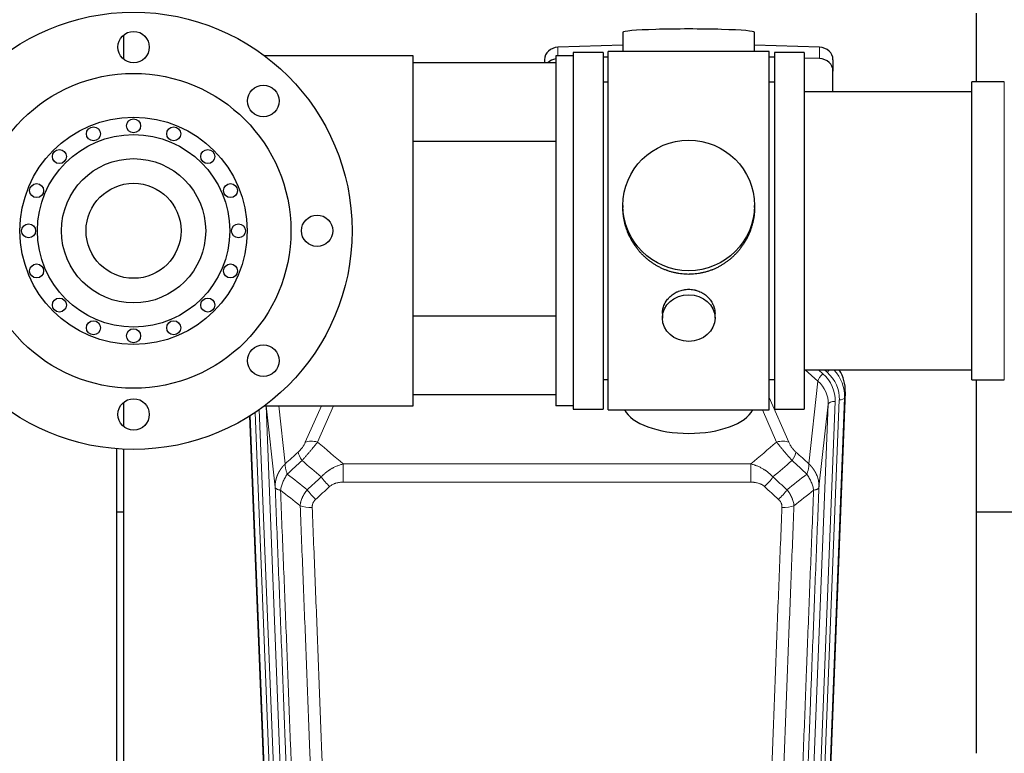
# Model space of a CAD drawing. Header units: inches. Extents: x 0 to 23760, y -13 to 16800.
# Tile 10 of 217: x 3991 to 4555, y 6473 to 6892. Entities that reach past the tile are written whole.
import ezdxf

# ---------------------------------------------------------------- set-up
doc = ezdxf.new("R2010")
doc.units = ezdxf.units.IN
doc.layers.add('254', color=7, linetype='Continuous', true_color=0xffffff)

msp = doc.modelspace()

# ---------------------------------------------------------------- linework, layer by layer
at = {"layer": '254', "color": 2, "linetype": 'Continuous', "lineweight": 25}
for p, q in [((4538.685, 6856.674), (4538.685, 6895.874)), ((4050.685, 6883.37), (4050.685, 6869.676)), ((4336.36, 6885.018), (4336.36, 6873.955)), ((4411.689, 6873.955), (4411.689, 6885.018)), ((4336.361, 6877.591), (4299.245, 6876.442)), ((4448.804, 6876.442), (4411.687, 6877.591)), ((4216.524, 6871.525), (4131.525, 6871.525)), ((4216.524, 6671.525), (4216.524, 6871.525)), ((4308.024, 6871.525), (4298.024, 6871.525)), ((4298.024, 6871.525), (4298.024, 6671.525)), ((4325.024, 6873.525), (4308.024, 6873.525)), ((4325.024, 6873.525), (4308.024, 6873.525)), ((4308.024, 6873.525), (4308.024, 6871.523)), ((4308.024, 6873.525), (4308.024, 6871.526)), ((4308.024, 6871.525), (4308.024, 6671.525)), ((4325.024, 6873.525), (4325.024, 6669.525)), ((4325.024, 6873.525), (4325.024, 6862)), ((4328.025, 6870.869), (4325.025, 6870.776)), ((4372.735, 6873.955), (4328.024, 6873.955)), ((4328.024, 6669.095), (4328.024, 6873.955)), ((4420.024, 6873.955), (4372.735, 6873.955)), ((4420.024, 6669.095), (4420.024, 6873.955)), ((4423.024, 6870.776), (4420.024, 6870.869)), ((4440.024, 6873.525), (4423.024, 6873.525)), ((4423.024, 6873.525), (4423.024, 6669.525)), ((4440.024, 6873.525), (4440.024, 6669.525)), ((4448.804, 6869.977), (4440.024, 6870.249)), ((4216.525, 6867.679), (4298.024, 6867.679)), ((4291.524, 6869.35), (4291.524, 6867.679)), ((4456.524, 6869.35), (4456.524, 6862.885)), ((4325.024, 6862), (4325.024, 6669.525)), ((4456.524, 6851.024), (4456.524, 6862.885)), ((4328.024, 6856.525), (4325.024, 6856.525)), ((4423.024, 6856.525), (4420.024, 6856.525)), ((4554.524, 6856.675), (4536.024, 6856.675)), ((4536.024, 6847.054), (4536.024, 6856.675)), ((4536.024, 6851.025), (4440.024, 6851.025)), ((4536.024, 6686.375), (4536.024, 6847.054)), ((4298.024, 6822.679), (4216.525, 6822.679)), ((4336.385, 6786.013), (4336.385, 6784.876)), ((4411.664, 6784.875), (4411.664, 6786.013)), ((4358.977, 6724.24), (4358.977, 6721.656)), ((4389.072, 6721.656), (4389.072, 6724.229)), ((4298.024, 6722.679), (4216.525, 6722.679)), ((4440.024, 6692.025), (4536.024, 6692.025)), ((4325.024, 6686.525), (4328.024, 6686.525)), ((4420.024, 6686.525), (4423.024, 6686.525)), ((4536.024, 6686.375), (4554.524, 6686.375)), ((4538.685, 6472.806), (4538.685, 6686.37)), ((4463.546, 6679.522), (4450.429, 6346.321)), ((4050.685, 6673.375), (4050.685, 6659.681)), ((4298.024, 6677.679), (4216.525, 6677.679)), ((4131.525, 6671.525), (4216.524, 6671.525)), ((4308.024, 6671.525), (4298.024, 6671.525)), ((4308.024, 6671.526), (4308.024, 6669.525)), ((4308.024, 6671.524), (4308.024, 6669.525)), ((4308.024, 6669.525), (4325.024, 6669.525)), ((4308.024, 6669.525), (4325.024, 6669.525)), ((4328.024, 6669.095), (4420.024, 6669.095)), ((4423.024, 6669.525), (4440.024, 6669.525)), ((4135.62, 6346.321), (4123.047, 6665.694)), ((4047.021, 6315.551), (4047.021, 6646.879)), ((4050.685, 6646.666), (4050.685, 6458.615)), ((4050.716, 6610.65), (4047.024, 6610.65)), ((4610.717, 6610.65), (4538.736, 6610.65))]:
    msp.add_line(p, q, dxfattribs=at)
at = {"layer": '254', "color": 110, "linetype": 'Continuous', "lineweight": 13}
for p, q in [((4299.245, 6876.442), (4299.245, 6871.525)), ((4448.804, 6876.442), (4448.804, 6869.977)), ((4554.524, 6847.054), (4554.524, 6856.675)), ((4554.524, 6686.375), (4554.524, 6847.054)), ((4447.95, 6685.547), (4440.648, 6692.025)), ((4450.775, 6689.803), (4448.27, 6692.025)), ((4453.167, 6690.639), (4451.604, 6692.025)), ((4442.726, 6638.348), (4447.95, 6685.547)), ((4463.546, 6679.522), (4463.166, 6676.084)), ((4420.024, 6676.277), (4431.299, 6650.598)), ((4457.78, 6674.029), (4444.714, 6342.135)), ((4447.061, 6341.842), (4460.172, 6674.864)), ((4463.166, 6676.084), (4450.055, 6343.062)), ((4126.159, 6667.715), (4138.988, 6341.842)), ((4128.455, 6669.294), (4141.335, 6342.135)), ((4132.296, 6671.521), (4145.327, 6340.508)), ((4137.509, 6624.996), (4132.358, 6671.524)), ((4139.651, 6671.524), (4143.323, 6638.348)), ((4154.75, 6650.598), (4163.938, 6671.525)), ((4170.934, 6671.526), (4161.811, 6650.748)), ((4424.237, 6650.748), (4416.182, 6669.095)), ((4440.722, 6340.508), (4453.788, 6672.402)), ((4453.788, 6672.402), (4448.54, 6624.996)), ((4135.994, 6343.062), (4123.286, 6665.844)), ((4176.438, 6638.228), (4409.611, 6638.228)), ((4176.438, 6627.796), (4176.438, 6638.228)), ((4409.611, 6627.796), (4409.611, 6638.228)), ((4409.611, 6627.796), (4176.438, 6627.796))]:
    msp.add_line(p, q, dxfattribs=at)
at = {"layer": '254', "color": 2, "linetype": 'Continuous', "lineweight": 25}
for centre, radius in [((4056.524, 6771.525), 125), ((4056.524, 6876.525), 9), ((4056.524, 6771.525), 90), ((4130.771, 6845.771), 9), ((4056.524, 6771.525), 65), ((4033.563, 6826.957), 4), ((4056.524, 6831.525), 4), ((4079.485, 6826.957), 4), ((4056.524, 6771.525), 55), ((4014.098, 6813.951), 4), ((4098.951, 6813.951), 4), ((4056.524, 6771.525), 41.25), ((4001.092, 6794.486), 4), ((4056.524, 6771.525), 27.15), ((4111.957, 6794.486), 4), ((4161.524, 6771.525), 9), ((3996.524, 6771.525), 4), ((4116.524, 6771.525), 4), ((4001.092, 6748.564), 4), ((4111.957, 6748.564), 4), ((4014.098, 6729.098), 4), ((4098.951, 6729.098), 4), ((4033.563, 6716.092), 4), ((4079.485, 6716.092), 4), ((4056.524, 6711.525), 4), ((4130.771, 6697.278), 9), ((4056.524, 6666.525), 9)]:
    msp.add_circle(centre, radius, dxfattribs=at)
for centre, major_axis, ratio, start_param, end_param in [((4374.024, 6885.018), (37.664, 0), 0.0504434, 0, 3.1415927), ((4299.524, 6869.35), (8, 0), 0.8870108, 1.6057029, 3.1415927), ((4448.524, 6869.35), (8, 0), 0.8870108, 0, 1.5358897), ((4299.524, 6862.885), (8, 0), 0.8870108, 1.7594359, 2.3998299), ((4448.524, 6862.885), (8, 0), 0.8870108, 0, 1.5358897), ((4436.525, 6680.331), (-27.038, -0.124), 0.8859493, 3.102669, 3.6464193), ((4374.024, 6673.066), (37.64, 0), 0.4617486, 3.372107, 6.0525728)]:
    msp.add_ellipse(centre, major_axis=major_axis, ratio=ratio, start_param=start_param, end_param=end_param, dxfattribs=at)
for centre, major_axis, ratio in [((4374.024, 6786.013), (37.64, 0), 0.9914449), ((4374.024, 6721.656), (-15.048, 0), 0.8870108)]:
    msp.add_ellipse(centre, major_axis=major_axis, ratio=ratio, dxfattribs=at)
at = {"layer": '254', "color": 110, "linetype": 'Continuous', "lineweight": 13}
for centre, major_axis, ratio, start_param, end_param in [((4453.167, 6692.024), (1.991, 2.244), 0.3265056, 4.3596844, 4.9945095), ((4436.153, 6675.583), (-24.034, -0.11), 0.8859493, 3.102669, 3.9217821), ((4436.153, 6676.968), (27.029, -0.244), 0.8851019, 6.2564288, 6.9740615), ((4450.775, 6687.956), (2.654, 2.992), 0.3265056, 1.2180917, 2.7365282), ((4433.761, 6672.9), (-20.033, -0.591), 0.8872905, 3.0803315, 3.8994446), ((4433.761, 6674.747), (-24.034, -0.11), 0.8859493, 3.102669, 3.9217821), ((4457.78, 6672.182), (3.997, -0.157), 0.4614673, 1.5889619, 3.1073983), ((4460.172, 6676.25), (2.998, -0.118), 0.4614673, 4.7305545, 6.248991), ((4161.811, 6644.576), (-9.156, 4.02), 0.5833249, 4.9631119, 5.806783), ((4424.237, 6644.576), (-9.156, -4.02), 0.5833249, 3.617995, 4.4616661), ((4157.724, 6638.978), (6.719, -7.407), 0.3029797, 3.5431496, 4.2886573), ((4428.325, 6638.978), (-6.719, -7.407), 0.3029797, 1.994528, 2.7400357), ((4168.68, 6629.591), (6.736, -7.391), 0.3030979, 4.2875497, 5.03344), ((4417.369, 6629.591), (-6.736, -7.391), 0.3030979, 1.2497453, 1.9956357), ((4160.671, 6622.298), (6.729, -7.397), 0.3051216, 4.2889758, 5.0360109), ((4425.378, 6622.298), (6.729, 7.397), 0.3051216, 4.388767, 5.1358022), ((4158.699, 6617.705), (-9.992, -0.404), 0.431453, 0.7935197, 1.5533391), ((4427.35, 6617.705), (-9.992, 0.404), 0.431453, 1.5882535, 2.3480729)]:
    msp.add_ellipse(centre, major_axis=major_axis, ratio=ratio, start_param=start_param, end_param=end_param, dxfattribs=at)
at = {"layer": '254', "color": 2, "linetype": 'Continuous', "lineweight": 25}
for points, knots in [([(4374.024, 6746.641), (4373.397, 6746.641), (4372.147, 6746.674), (4370.29, 6746.819), (4368.451, 6747.058), (4366.627, 6747.39), (4364.821, 6747.816), (4363.628, 6748.161), (4362.737, 6748.444), (4362.441, 6748.543), (4362.071, 6748.67), (4361.998, 6748.696), (4361.85, 6748.748), (4361.629, 6748.827), (4360.824, 6749.123), (4359.529, 6749.646), (4357.847, 6750.425), (4356.21, 6751.284), (4354.616, 6752.223), (4353.067, 6753.24), (4352.063, 6753.972), (4351.445, 6754.446), (4351.321, 6754.542), (4351.077, 6754.734), (4350.711, 6755.025), (4350.353, 6755.322), (4349.643, 6755.923), (4348.719, 6756.745), (4347.397, 6758.039), (4346.14, 6759.393), (4344.945, 6760.808), (4344.192, 6761.791), (4343.643, 6762.545), (4343.372, 6762.925), (4343.108, 6763.312), (4342.933, 6763.571), (4342.846, 6763.701), (4342.416, 6764.354), (4341.756, 6765.411), (4340.848, 6767.034), (4340.02, 6768.693), (4339.272, 6770.388), (4338.605, 6772.119), (4338.215, 6773.297), (4337.943, 6774.191), (4337.812, 6774.64), (4337.669, 6775.168), (4337.609, 6775.395), (4337.57, 6775.547), (4337.551, 6775.623), (4337.378, 6776.307), (4337.104, 6777.524), (4336.784, 6779.354), (4336.555, 6781.188), (4336.417, 6783.026), (4336.385, 6784.274), (4336.385, 6784.909), (4336.385, 6784.929)], [0, 0, 0, 0, 0.0312188, 0.0624376, 0.0936563, 0.1248751, 0.1560939, 0.1873127, 0.1873127, 0.2029221, 0.2029221, 0.2068244, 0.2068244, 0.2107268, 0.2185315, 0.2497502, 0.280969, 0.3121878, 0.3434066, 0.3746254, 0.4058442, 0.4058442, 0.4136489, 0.4136489, 0.4214535, 0.4370629, 0.4370629, 0.4682817, 0.4995005, 0.5307193, 0.5619381, 0.5931568, 0.5931568, 0.6087662, 0.6165709, 0.6165709, 0.6243756, 0.6243756, 0.6555944, 0.6868132, 0.718032, 0.7492507, 0.7804695, 0.8116883, 0.8116883, 0.8272977, 0.8351024, 0.8390047, 0.8390047, 0.8429071, 0.8429071, 0.8741259, 0.9053447, 0.9365634, 0.9677822, 0.999001, 1, 1, 1, 1]), ([(4411.664, 6784.923), (4411.664, 6784.911), (4411.664, 6784.283), (4411.633, 6783.042), (4411.496, 6781.202), (4411.267, 6779.364), (4411.053, 6778.141), (4410.87, 6777.224), (4410.788, 6776.842), (4410.701, 6776.461), (4410.666, 6776.308), (4410.648, 6776.232), (4410.593, 6776.003), (4410.407, 6775.243), (4410.031, 6773.891), (4409.445, 6772.123), (4408.777, 6770.389), (4408.027, 6768.688), (4407.194, 6767.021), (4406.584, 6765.932), (4406.185, 6765.259), (4406.104, 6765.124), (4405.941, 6764.857), (4405.695, 6764.458), (4405.442, 6764.065), (4404.929, 6763.285), (4404.221, 6762.266), (4403.093, 6760.795), (4401.898, 6759.381), (4400.637, 6758.024), (4399.751, 6757.158), (4399.07, 6756.523), (4398.725, 6756.209), (4398.373, 6755.901), (4398.137, 6755.696), (4398.019, 6755.595), (4397.424, 6755.092), (4396.457, 6754.314), (4394.96, 6753.225), (4393.416, 6752.212), (4391.825, 6751.276), (4390.187, 6750.418), (4389.063, 6749.898), (4388.207, 6749.528), (4387.776, 6749.348), (4387.341, 6749.175), (4387.122, 6749.09), (4387.049, 6749.062), (4386.903, 6749.007), (4386.245, 6748.759), (4384.996, 6748.328), (4383.214, 6747.812), (4381.413, 6747.389), (4379.595, 6747.058), (4377.758, 6746.819), (4376.521, 6746.722), (4375.588, 6746.674), (4375.121, 6746.656), (4374.573, 6746.645), (4374.338, 6746.643), (4374.181, 6746.642), (4374.103, 6746.641), (4374.024, 6746.641)], [0, 0, 0, 0, 0.0006246, 0.0318551, 0.0630856, 0.0943161, 0.1255465, 0.1255465, 0.1411618, 0.1450656, 0.1450656, 0.1489694, 0.1489694, 0.156777, 0.1880075, 0.219238, 0.2504685, 0.2816989, 0.3129294, 0.3441599, 0.3441599, 0.3519675, 0.3519675, 0.3597751, 0.3753904, 0.3753904, 0.4066209, 0.4378513, 0.4690818, 0.5003123, 0.5315428, 0.5315428, 0.547158, 0.5549656, 0.5549656, 0.5627733, 0.5627733, 0.5940037, 0.6252342, 0.6564647, 0.6876952, 0.7189257, 0.7501562, 0.7501562, 0.7657714, 0.773579, 0.773579, 0.7774828, 0.7774828, 0.7813866, 0.8126171, 0.8438476, 0.8750781, 0.9063086, 0.937539, 0.9687695, 0.9687695, 0.9843848, 0.9921924, 0.9960962, 0.9960962, 1, 1, 1, 1]), ([(4358.977, 6724.238), (4358.977, 6724.668), (4359.001, 6725.101), (4359.061, 6725.647), (4359.074, 6725.758), (4359.105, 6725.978), (4359.155, 6726.309), (4359.218, 6726.636), (4359.362, 6727.288), (4359.482, 6727.718), (4359.766, 6728.569), (4359.932, 6728.99), (4360.215, 6729.614), (4360.315, 6729.821), (4360.448, 6730.078), (4360.474, 6730.13), (4360.529, 6730.232), (4360.611, 6730.385), (4360.697, 6730.536), (4360.988, 6731.036), (4361.24, 6731.424), (4361.784, 6732.177), (4362.076, 6732.542), (4362.543, 6733.072), (4362.703, 6733.246), (4362.952, 6733.501), (4363.078, 6733.628), (4363.207, 6733.753), (4363.293, 6733.836), (4363.337, 6733.877), (4363.731, 6734.246), (4364.096, 6734.556), (4364.854, 6735.141), (4365.247, 6735.416), (4366.061, 6735.931), (4366.482, 6736.17), (4367.026, 6736.446), (4367.136, 6736.5), (4367.357, 6736.606), (4367.469, 6736.658), (4367.805, 6736.809), (4368.031, 6736.904), (4368.714, 6737.173), (4369.176, 6737.331), (4370.114, 6737.603), (4370.59, 6737.717), (4371.314, 6737.855), (4371.557, 6737.896), (4371.924, 6737.948), (4372.047, 6737.964), (4372.232, 6737.986), (4372.294, 6737.993), (4372.417, 6738.006), (4372.479, 6738.013), (4373.035, 6738.065), (4373.527, 6738.088), (4374.51, 6738.089), (4375, 6738.066), (4375.978, 6737.975), (4376.465, 6737.906), (4377.073, 6737.791), (4377.194, 6737.766), (4377.437, 6737.715), (4377.799, 6737.633), (4378.156, 6737.538), (4378.863, 6737.334), (4379.325, 6737.177), (4380.231, 6736.821), (4380.675, 6736.622), (4381.327, 6736.292), (4381.542, 6736.177), (4381.86, 6735.997), (4381.966, 6735.935), (4382.176, 6735.81), (4382.279, 6735.746), (4382.793, 6735.423), (4383.187, 6735.147), (4383.945, 6734.563), (4384.308, 6734.255), (4385.002, 6733.607), (4385.333, 6733.267), (4385.688, 6732.866), (4385.727, 6732.821), (4385.804, 6732.731), (4385.919, 6732.596), (4386.181, 6732.277), (4386.394, 6731.997), (4386.804, 6731.431), (4387.056, 6731.044), (4387.519, 6730.251), (4387.729, 6729.844), (4388.013, 6729.22), (4388.103, 6729.01), (4388.229, 6728.691), (4388.269, 6728.584), (4388.347, 6728.37), (4388.385, 6728.263), (4388.564, 6727.728), (4388.684, 6727.297), (4388.876, 6726.431), (4388.949, 6725.996), (4389.022, 6725.339), (4389.041, 6725.12), (4389.059, 6724.79), (4389.066, 6724.625), (4389.07, 6724.46), (4389.072, 6724.349), (4389.072, 6724.294), (4389.072, 6724.236), (4389.072, 6724.234), (4389.072, 6724.231)], [0, 0, 0, 0, 0.0308202, 0.0308202, 0.0386347, 0.0386347, 0.0464491, 0.062078, 0.062078, 0.0933358, 0.0933358, 0.1245936, 0.1245936, 0.1402226, 0.1402226, 0.1441298, 0.1441298, 0.148037, 0.1558515, 0.1558515, 0.1871093, 0.1871093, 0.2183671, 0.2183671, 0.233996, 0.233996, 0.2418105, 0.2457177, 0.2457177, 0.2496249, 0.2496249, 0.2808827, 0.2808827, 0.3121405, 0.3121405, 0.3433983, 0.3433983, 0.3512128, 0.3512128, 0.3590273, 0.3590273, 0.3746562, 0.3746562, 0.405914, 0.405914, 0.4371718, 0.4371718, 0.4528007, 0.4528007, 0.4606152, 0.4606152, 0.4645224, 0.4645224, 0.4684296, 0.4684296, 0.4996874, 0.4996874, 0.5309452, 0.5309452, 0.5622031, 0.5622031, 0.5700175, 0.5700175, 0.577832, 0.5934609, 0.5934609, 0.6247187, 0.6247187, 0.6559765, 0.6559765, 0.6716054, 0.6716054, 0.6794199, 0.6794199, 0.6872343, 0.6872343, 0.7184921, 0.7184921, 0.7497499, 0.7497499, 0.7810078, 0.7810078, 0.784915, 0.784915, 0.7888222, 0.7966367, 0.8122656, 0.8122656, 0.8435234, 0.8435234, 0.8747812, 0.8747812, 0.8904101, 0.8904101, 0.8982246, 0.8982246, 0.906039, 0.906039, 0.9372968, 0.9372968, 0.9685546, 0.9685546, 0.9841835, 0.9841835, 0.991998, 0.9959052, 0.9959052, 0.9998125, 0.9998125, 1, 1, 1, 1])]:
    msp.add_open_spline(points, degree=3, knots=knots, dxfattribs=at)
at = {"layer": '254', "color": 110, "linetype": 'Continuous', "lineweight": 13}
for points, knots in [([(4154.75, 6650.598), (4154.725, 6650.54), (4154.699, 6650.482), (4154.646, 6650.366), (4154.619, 6650.308), (4154.536, 6650.132), (4154.479, 6650.015), (4154.299, 6649.659), (4154.171, 6649.42), (4153.963, 6649.057), (4153.891, 6648.936), (4153.779, 6648.752), (4153.723, 6648.66), (4153.664, 6648.568), (4153.625, 6648.506), (4153.605, 6648.475), (4153.426, 6648.197), (4153.259, 6647.952), (4152.908, 6647.466), (4152.724, 6647.225), (4152.484, 6646.926), (4152.411, 6646.837), (4152.337, 6646.748), (4152.287, 6646.688), (4152.262, 6646.659), (4152.137, 6646.511), (4152.036, 6646.394), (4151.729, 6646.052), (4151.521, 6645.831), (4151.097, 6645.404), (4150.882, 6645.198), (4150.663, 6645)], [0, 0, 0, 0, 0.03125, 0.03125, 0.0625, 0.0625, 0.125, 0.125, 0.25, 0.25, 0.3125, 0.3125, 0.34375, 0.359375, 0.359375, 0.375, 0.375, 0.5, 0.5, 0.625, 0.625, 0.65625, 0.671875, 0.671875, 0.6875, 0.6875, 0.75, 0.75, 0.875, 0.875, 1, 1, 1, 1]), ([(4152.916, 6640.168), (4153.3, 6640.606), (4154.07, 6641.49), (4154.846, 6642.389), (4155.43, 6643.07), (4155.625, 6643.298), (4155.869, 6643.584), (4155.918, 6643.641), (4156.015, 6643.755), (4156.161, 6643.927), (4156.307, 6644.098), (4156.791, 6644.668), (4157.175, 6645.122), (4157.934, 6646.025), (4158.309, 6646.474), (4158.774, 6647.033), (4158.867, 6647.145), (4159.051, 6647.367), (4159.326, 6647.699), (4159.596, 6648.027), (4160.131, 6648.676), (4160.478, 6649.101), (4160.988, 6649.727), (4161.156, 6649.934), (4161.404, 6650.242), (4161.487, 6650.344), (4161.65, 6650.547), (4161.731, 6650.647), (4161.811, 6650.748)], [0, 0, 0, 0, 0.125, 0.25, 0.25, 0.3125, 0.3125, 0.328125, 0.328125, 0.34375, 0.375, 0.375, 0.5, 0.5, 0.625, 0.625, 0.65625, 0.65625, 0.6875, 0.75, 0.75, 0.875, 0.875, 0.9375, 0.9375, 0.96875, 0.96875, 1, 1, 1, 1]), ([(4424.237, 6650.748), (4424.559, 6650.347), (4424.89, 6649.938), (4425.567, 6649.105), (4425.914, 6648.681), (4426.448, 6648.032), (4426.628, 6647.813), (4426.902, 6647.483), (4426.994, 6647.372), (4427.132, 6647.205), (4427.179, 6647.149), (4427.271, 6647.037), (4427.318, 6646.982), (4427.736, 6646.479), (4428.487, 6645.581), (4429.252, 6644.675), (4429.831, 6643.994), (4430.025, 6643.766), (4430.317, 6643.424), (4430.414, 6643.309), (4430.561, 6643.138), (4430.61, 6643.081), (4430.708, 6642.966), (4430.757, 6642.909), (4431.197, 6642.396), (4431.587, 6641.944), (4432.362, 6641.049), (4432.748, 6640.606), (4433.133, 6640.168)], [0, 0, 0, 0, 0.125, 0.125, 0.25, 0.25, 0.3125, 0.3125, 0.34375, 0.34375, 0.359375, 0.359375, 0.375, 0.375, 0.5, 0.625, 0.625, 0.6875, 0.6875, 0.71875, 0.71875, 0.734375, 0.734375, 0.75, 0.75, 0.875, 0.875, 1, 1, 1, 1]), ([(4435.386, 6645), (4435.167, 6645.199), (4434.95, 6645.405), (4434.524, 6645.835), (4434.315, 6646.057), (4434.057, 6646.346), (4434.005, 6646.404), (4433.904, 6646.521), (4433.753, 6646.697), (4433.607, 6646.874), (4433.32, 6647.231), (4433.138, 6647.471), (4432.788, 6647.956), (4432.621, 6648.201), (4432.441, 6648.479), (4432.421, 6648.51), (4432.382, 6648.572), (4432.324, 6648.664), (4432.191, 6648.879), (4432.084, 6649.062), (4431.876, 6649.424), (4431.748, 6649.663), (4431.51, 6650.134), (4431.4, 6650.367), (4431.299, 6650.598)], [0, 0, 0, 0, 0.125, 0.125, 0.25, 0.25, 0.28125, 0.28125, 0.3125, 0.375, 0.375, 0.5, 0.5, 0.625, 0.625, 0.640625, 0.640625, 0.65625, 0.6875, 0.75, 0.75, 0.875, 0.875, 1, 1, 1, 1]), ([(4137.509, 6624.996), (4137.508, 6625.016), (4137.506, 6625.056), (4137.505, 6625.116), (4137.503, 6625.175), (4137.502, 6625.235), (4137.5, 6625.295), (4137.499, 6625.354), (4137.499, 6625.414), (4137.498, 6625.474), (4137.498, 6625.533), (4137.498, 6625.593), (4137.498, 6625.653), (4137.499, 6625.712), (4137.5, 6625.772), (4137.501, 6625.831), (4137.502, 6625.891), (4137.503, 6625.95), (4137.505, 6626.01), (4137.507, 6626.07), (4137.509, 6626.129), (4137.511, 6626.188), (4137.514, 6626.248), (4137.517, 6626.307), (4137.52, 6626.367), (4137.523, 6626.426), (4137.527, 6626.486), (4137.531, 6626.545), (4137.535, 6626.604), (4137.539, 6626.663), (4137.543, 6626.723), (4137.548, 6626.782), (4137.553, 6626.841), (4137.558, 6626.9), (4137.563, 6626.96), (4137.569, 6627.019), (4137.575, 6627.078), (4137.581, 6627.137), (4137.587, 6627.196), (4137.593, 6627.255), (4137.6, 6627.314), (4137.607, 6627.373), (4137.614, 6627.432), (4137.622, 6627.491), (4137.629, 6627.549), (4137.637, 6627.608), (4137.645, 6627.667), (4137.653, 6627.726), (4137.662, 6627.784), (4137.671, 6627.843), (4137.679, 6627.902), (4137.689, 6627.96), (4137.698, 6628.019), (4137.707, 6628.077), (4137.717, 6628.136), (4137.727, 6628.194), (4137.738, 6628.252), (4137.748, 6628.311), (4137.759, 6628.369), (4137.769, 6628.427), (4137.781, 6628.485), (4137.792, 6628.543), (4137.803, 6628.601), (4137.815, 6628.66), (4137.827, 6628.718), (4137.839, 6628.775), (4137.852, 6628.833), (4137.864, 6628.891), (4137.877, 6628.949), (4137.89, 6629.007), (4137.903, 6629.064), (4137.916, 6629.122), (4137.93, 6629.18), (4137.944, 6629.237), (4137.958, 6629.295), (4137.972, 6629.352), (4137.987, 6629.409), (4138.001, 6629.467), (4138.016, 6629.524), (4138.031, 6629.581), (4138.046, 6629.638), (4138.062, 6629.695), (4138.078, 6629.752), (4138.093, 6629.809), (4138.109, 6629.866), (4138.126, 6629.923), (4138.142, 6629.98), (4138.159, 6630.037), (4138.176, 6630.093), (4138.193, 6630.15), (4138.21, 6630.206), (4138.228, 6630.263), (4138.245, 6630.319), (4138.263, 6630.376), (4138.281, 6630.432), (4138.299, 6630.488), (4138.318, 6630.544), (4138.336, 6630.6), (4138.355, 6630.656), (4138.374, 6630.712), (4138.394, 6630.768), (4138.413, 6630.824), (4138.433, 6630.88), (4138.452, 6630.935), (4138.472, 6630.991), (4138.493, 6631.047), (4138.513, 6631.102), (4138.533, 6631.157), (4138.554, 6631.213), (4138.575, 6631.268), (4138.596, 6631.323), (4138.618, 6631.378), (4138.639, 6631.433), (4138.661, 6631.488), (4138.683, 6631.543), (4138.705, 6631.598), (4138.727, 6631.653), (4138.749, 6631.707), (4138.772, 6631.762), (4138.795, 6631.816), (4138.818, 6631.871), (4138.841, 6631.925), (4138.864, 6631.979), (4138.887, 6632.034), (4138.911, 6632.088), (4138.935, 6632.142), (4138.959, 6632.196), (4138.983, 6632.249), (4139.008, 6632.303), (4139.032, 6632.357), (4139.057, 6632.411), (4139.082, 6632.464), (4139.107, 6632.518), (4139.132, 6632.571), (4139.158, 6632.624), (4139.183, 6632.677), (4139.209, 6632.73), (4139.235, 6632.784), (4139.261, 6632.836), (4139.287, 6632.889), (4139.314, 6632.942), (4139.34, 6632.995), (4139.367, 6633.047), (4139.394, 6633.1), (4139.421, 6633.152), (4139.449, 6633.205), (4139.476, 6633.257), (4139.504, 6633.309), (4139.531, 6633.361), (4139.559, 6633.413), (4139.587, 6633.465), (4139.616, 6633.517), (4139.644, 6633.568), (4139.673, 6633.62), (4139.702, 6633.672), (4139.73, 6633.723), (4139.759, 6633.774), (4139.789, 6633.826), (4139.818, 6633.877), (4139.848, 6633.928), (4139.877, 6633.979), (4139.907, 6634.03), (4139.937, 6634.08), (4139.967, 6634.131), (4139.998, 6634.182), (4140.028, 6634.232), (4140.059, 6634.283), (4140.09, 6634.333), (4140.121, 6634.383), (4140.152, 6634.433), (4140.183, 6634.483), (4140.214, 6634.533), (4140.246, 6634.583), (4140.278, 6634.633), (4140.309, 6634.682), (4140.341, 6634.732), (4140.374, 6634.781), (4140.406, 6634.83), (4140.438, 6634.88), (4140.471, 6634.929), (4140.504, 6634.978), (4140.536, 6635.027), (4140.569, 6635.075), (4140.603, 6635.124), (4140.636, 6635.173), (4140.669, 6635.221), (4140.703, 6635.27), (4140.737, 6635.318), (4140.77, 6635.366), (4140.804, 6635.414), (4140.839, 6635.462), (4140.873, 6635.51), (4140.907, 6635.558), (4140.942, 6635.606), (4140.976, 6635.653), (4141.011, 6635.701), (4141.046, 6635.748), (4141.081, 6635.795), (4141.116, 6635.842), (4141.152, 6635.889), (4141.187, 6635.936), (4141.223, 6635.983), (4141.259, 6636.03), (4141.295, 6636.077), (4141.331, 6636.123), (4141.367, 6636.169), (4141.403, 6636.216), (4141.439, 6636.262), (4141.476, 6636.308), (4141.512, 6636.354), (4141.549, 6636.4), (4141.586, 6636.446), (4141.623, 6636.491), (4141.66, 6636.537), (4141.697, 6636.582), (4141.735, 6636.627), (4141.772, 6636.673), (4141.81, 6636.718), (4141.848, 6636.763), (4141.886, 6636.808), (4141.924, 6636.852), (4141.962, 6636.897), (4142, 6636.942), (4142.038, 6636.986), (4142.077, 6637.03), (4142.115, 6637.075), (4142.154, 6637.119), (4142.193, 6637.163), (4142.232, 6637.206), (4142.271, 6637.25), (4142.31, 6637.294), (4142.349, 6637.337), (4142.388, 6637.381), (4142.428, 6637.424), (4142.468, 6637.467), (4142.507, 6637.51), (4142.547, 6637.553), (4142.587, 6637.596), (4142.627, 6637.639), (4142.667, 6637.682), (4142.707, 6637.724), (4142.748, 6637.766), (4142.788, 6637.809), (4142.829, 6637.851), (4142.869, 6637.893), (4142.91, 6637.935), (4142.951, 6637.977), (4142.992, 6638.018), (4143.033, 6638.06), (4143.074, 6638.101), (4143.116, 6638.143), (4143.157, 6638.184), (4143.198, 6638.225), (4143.24, 6638.266), (4143.282, 6638.307), (4143.309, 6638.334), (4143.323, 6638.348)], [0, 0, 0, 0, 0.0042303, 0.0084583, 0.0126838, 0.016907, 0.0211277, 0.0253461, 0.0295621, 0.0337757, 0.037987, 0.0421959, 0.0464023, 0.0506064, 0.0548082, 0.0590075, 0.0632045, 0.0673991, 0.0715913, 0.0757811, 0.0799686, 0.0841537, 0.0883364, 0.0925167, 0.0966947, 0.1008703, 0.1050435, 0.1092144, 0.1133829, 0.117549, 0.1217128, 0.1258741, 0.1300332, 0.1341898, 0.1383441, 0.1424961, 0.1466456, 0.1507929, 0.1549377, 0.1590802, 0.1632203, 0.1673581, 0.1714935, 0.1756266, 0.1797573, 0.1838856, 0.1880116, 0.1921352, 0.1962565, 0.2003755, 0.204492, 0.2086063, 0.2127182, 0.2168277, 0.2209349, 0.2250397, 0.2291422, 0.2332423, 0.2373401, 0.2414356, 0.2455287, 0.2496195, 0.2537079, 0.257794, 0.2618777, 0.2659591, 0.2700382, 0.2741149, 0.2781893, 0.2822614, 0.2863311, 0.2903985, 0.2944635, 0.2985262, 0.3025866, 0.3066447, 0.3107004, 0.3147538, 0.3188048, 0.3228536, 0.3269, 0.3309441, 0.3349858, 0.3390253, 0.3430624, 0.3470972, 0.3511296, 0.3551598, 0.3591876, 0.3632131, 0.3672363, 0.3712571, 0.3752757, 0.3792919, 0.3833058, 0.3873174, 0.3913267, 0.3953337, 0.3993384, 0.4033407, 0.4073408, 0.4113385, 0.4153339, 0.419327, 0.4233179, 0.4273064, 0.4312926, 0.4352765, 0.4392581, 0.4432373, 0.4472143, 0.451189, 0.4551614, 0.4591315, 0.4630993, 0.4670648, 0.471028, 0.4749889, 0.4789475, 0.4829038, 0.4868578, 0.4908095, 0.494759, 0.4987061, 0.502651, 0.5065936, 0.5105338, 0.5144718, 0.5184076, 0.522341, 0.5262721, 0.530201, 0.5341276, 0.5380519, 0.5419739, 0.5458936, 0.5498111, 0.5537262, 0.5576392, 0.5615498, 0.5654581, 0.5693642, 0.573268, 0.5771696, 0.5810688, 0.5849658, 0.5888606, 0.592753, 0.5966432, 0.6005311, 0.6044168, 0.6083002, 0.6121813, 0.6160602, 0.6199368, 0.6238111, 0.6276832, 0.6315531, 0.6354206, 0.6392859, 0.643149, 0.6470098, 0.6508684, 0.6547247, 0.6585787, 0.6624305, 0.66628, 0.6701273, 0.6739724, 0.6778152, 0.6816557, 0.685494, 0.6893301, 0.6931639, 0.6969955, 0.7008248, 0.7046519, 0.7084768, 0.7122994, 0.7161198, 0.7199379, 0.7237539, 0.7275675, 0.731379, 0.7351882, 0.7389952, 0.7427999, 0.7466024, 0.7504027, 0.7542008, 0.7579966, 0.7617902, 0.7655816, 0.7693708, 0.7731577, 0.7769424, 0.7807249, 0.7845052, 0.7882833, 0.7920591, 0.7958327, 0.7996042, 0.8033734, 0.8071403, 0.8109051, 0.8146677, 0.818428, 0.8221862, 0.8259421, 0.8296958, 0.8334474, 0.8371967, 0.8409438, 0.8446887, 0.8484314, 0.8521719, 0.8559102, 0.8596463, 0.8633802, 0.867112, 0.8708415, 0.8745688, 0.8782939, 0.8820169, 0.8857376, 0.8894562, 0.8931726, 0.8968867, 0.9005987, 0.9043086, 0.9080162, 0.9117216, 0.9154249, 0.919126, 0.9228249, 0.9265216, 0.9302161, 0.9339085, 0.9375987, 0.9412867, 0.9449725, 0.9486562, 0.9523377, 0.956017, 0.9596942, 0.9633691, 0.967042, 0.9707126, 0.9743811, 0.9780474, 0.9817116, 0.9853736, 0.9890334, 0.9926911, 0.9963466, 1, 1, 1, 1]), ([(4144.429, 6632.461), (4144.322, 6632.745), (4144.222, 6633.027), (4144.035, 6633.584), (4143.948, 6633.86), (4143.788, 6634.402), (4143.716, 6634.669), (4143.587, 6635.193), (4143.53, 6635.45), (4143.434, 6635.951), (4143.394, 6636.195), (4143.331, 6636.669), (4143.309, 6636.899), (4143.268, 6637.564), (4143.277, 6637.975), (4143.323, 6638.348)], [0, 0, 0, 0, 0.125, 0.125, 0.25, 0.25, 0.375, 0.375, 0.5, 0.5, 0.625, 0.625, 0.75, 0.75, 1, 1, 1, 1]), ([(4163.862, 6630.777), (4164.062, 6631.006), (4164.268, 6631.231), (4164.585, 6631.562), (4164.692, 6631.672), (4164.909, 6631.889), (4165.018, 6631.997), (4165.571, 6632.528), (4166.032, 6632.934), (4166.989, 6633.712), (4167.485, 6634.083), (4168.127, 6634.525), (4168.256, 6634.613), (4168.452, 6634.742), (4168.518, 6634.785), (4168.649, 6634.87), (4168.715, 6634.912), (4169.046, 6635.122), (4169.381, 6635.326), (4169.721, 6635.521), (4169.857, 6635.599), (4169.925, 6635.638), (4170.131, 6635.752), (4170.268, 6635.827), (4170.682, 6636.048), (4170.959, 6636.19), (4171.797, 6636.599), (4172.362, 6636.85), (4173.505, 6637.312), (4174.083, 6637.523), (4175.251, 6637.905), (4175.842, 6638.076), (4176.438, 6638.228)], [0, 0, 0, 0, 0.0625, 0.0625, 0.09375, 0.09375, 0.125, 0.125, 0.25, 0.25, 0.375, 0.375, 0.40625, 0.40625, 0.421875, 0.421875, 0.4375, 0.4375, 0.5, 0.515625, 0.515625, 0.53125, 0.53125, 0.5625, 0.5625, 0.625, 0.625, 0.75, 0.75, 0.875, 0.875, 1, 1, 1, 1]), ([(4409.611, 6638.228), (4410.208, 6638.076), (4410.876, 6637.882), (4411.54, 6637.662), (4411.687, 6637.612), (4411.761, 6637.587), (4411.981, 6637.511), (4412.128, 6637.458), (4412.565, 6637.298), (4412.855, 6637.187), (4413.717, 6636.837), (4414.282, 6636.585), (4415.395, 6636.04), (4415.942, 6635.747), (4416.748, 6635.277), (4417.147, 6635.034), (4417.541, 6634.779), (4417.737, 6634.65), (4417.802, 6634.606), (4417.932, 6634.518), (4417.996, 6634.474), (4418.575, 6634.075), (4419.072, 6633.703), (4420.027, 6632.926), (4420.486, 6632.52), (4421.365, 6631.675), (4421.786, 6631.235), (4422.187, 6630.777)], [0, 0, 0, 0, 0.125, 0.140625, 0.140625, 0.15625, 0.15625, 0.1875, 0.1875, 0.25, 0.25, 0.375, 0.375, 0.5, 0.5, 0.5625, 0.59375, 0.59375, 0.609375, 0.609375, 0.625, 0.625, 0.75, 0.75, 0.875, 0.875, 1, 1, 1, 1]), ([(4442.726, 6638.348), (4442.772, 6637.975), (4442.781, 6637.564), (4442.74, 6636.899), (4442.718, 6636.669), (4442.655, 6636.195), (4442.615, 6635.951), (4442.519, 6635.45), (4442.462, 6635.193), (4442.333, 6634.669), (4442.261, 6634.402), (4442.101, 6633.86), (4442.014, 6633.584), (4441.827, 6633.027), (4441.726, 6632.745), (4441.62, 6632.461)], [0, 0, 0, 0, 0.25, 0.25, 0.375, 0.375, 0.5, 0.5, 0.625, 0.625, 0.75, 0.75, 0.875, 0.875, 1, 1, 1, 1]), ([(4442.726, 6638.348), (4442.743, 6638.331), (4442.777, 6638.297), (4442.828, 6638.247), (4442.88, 6638.196), (4442.931, 6638.145), (4442.982, 6638.094), (4443.032, 6638.043), (4443.083, 6637.992), (4443.133, 6637.94), (4443.184, 6637.889), (4443.234, 6637.837), (4443.284, 6637.785), (4443.334, 6637.732), (4443.383, 6637.68), (4443.433, 6637.628), (4443.482, 6637.575), (4443.531, 6637.522), (4443.58, 6637.469), (4443.629, 6637.416), (4443.677, 6637.362), (4443.726, 6637.309), (4443.774, 6637.255), (4443.822, 6637.201), (4443.87, 6637.147), (4443.918, 6637.093), (4443.965, 6637.038), (4444.013, 6636.984), (4444.06, 6636.929), (4444.107, 6636.874), (4444.154, 6636.819), (4444.201, 6636.763), (4444.247, 6636.708), (4444.293, 6636.652), (4444.339, 6636.597), (4444.385, 6636.541), (4444.431, 6636.485), (4444.477, 6636.428), (4444.522, 6636.372), (4444.567, 6636.315), (4444.612, 6636.259), (4444.657, 6636.202), (4444.701, 6636.145), (4444.746, 6636.088), (4444.79, 6636.03), (4444.834, 6635.973), (4444.878, 6635.915), (4444.921, 6635.857), (4444.965, 6635.799), (4445.008, 6635.741), (4445.051, 6635.683), (4445.093, 6635.624), (4445.136, 6635.566), (4445.178, 6635.507), (4445.22, 6635.448), (4445.262, 6635.389), (4445.304, 6635.33), (4445.346, 6635.27), (4445.387, 6635.211), (4445.428, 6635.151), (4445.469, 6635.091), (4445.509, 6635.031), (4445.55, 6634.971), (4445.59, 6634.911), (4445.63, 6634.85), (4445.67, 6634.789), (4445.709, 6634.729), (4445.749, 6634.668), (4445.788, 6634.607), (4445.826, 6634.546), (4445.865, 6634.484), (4445.903, 6634.423), (4445.942, 6634.361), (4445.98, 6634.299), (4446.017, 6634.237), (4446.055, 6634.175), (4446.092, 6634.113), (4446.129, 6634.051), (4446.166, 6633.988), (4446.202, 6633.926), (4446.239, 6633.863), (4446.275, 6633.8), (4446.31, 6633.737), (4446.346, 6633.674), (4446.381, 6633.611), (4446.416, 6633.547), (4446.451, 6633.484), (4446.486, 6633.42), (4446.52, 6633.356), (4446.554, 6633.292), (4446.588, 6633.228), (4446.622, 6633.164), (4446.655, 6633.099), (4446.688, 6633.035), (4446.721, 6632.97), (4446.753, 6632.906), (4446.786, 6632.841), (4446.818, 6632.776), (4446.849, 6632.711), (4446.881, 6632.645), (4446.912, 6632.58), (4446.943, 6632.514), (4446.974, 6632.449), (4447.005, 6632.383), (4447.035, 6632.317), (4447.065, 6632.251), (4447.094, 6632.185), (4447.124, 6632.119), (4447.322, 6631.668), (4447.656, 6630.818), (4448.044, 6629.55), (4448.33, 6628.251), (4448.508, 6626.929), (4448.551, 6626.002), (4448.551, 6625.478), (4448.55, 6625.357), (4448.548, 6625.237), (4448.545, 6625.116), (4448.542, 6625.036), (4448.54, 6624.996)], [0, 0, 0, 0, 0.0045083, 0.0090195, 0.0135338, 0.0180512, 0.0225715, 0.0270949, 0.0316214, 0.0361509, 0.0406834, 0.0452189, 0.0497575, 0.0542992, 0.0588439, 0.0633916, 0.0679424, 0.0724963, 0.0770532, 0.0816132, 0.0861762, 0.0907423, 0.0953114, 0.0998837, 0.104459, 0.1090373, 0.1136188, 0.1182033, 0.1227909, 0.1273815, 0.1319753, 0.1365721, 0.141172, 0.145775, 0.1503811, 0.1549903, 0.1596025, 0.1642179, 0.1688364, 0.1734579, 0.1780826, 0.1827103, 0.1873412, 0.1919752, 0.1966123, 0.2012524, 0.2058957, 0.2105422, 0.2151917, 0.2198443, 0.2245001, 0.229159, 0.233821, 0.2384861, 0.2431544, 0.2478258, 0.2525003, 0.2571779, 0.2618587, 0.2665427, 0.2712297, 0.2759199, 0.2806133, 0.2853097, 0.2900094, 0.2947122, 0.2994181, 0.3041272, 0.3088394, 0.3135548, 0.3182733, 0.322995, 0.3277199, 0.3324479, 0.3371791, 0.3419135, 0.346651, 0.3513917, 0.3561355, 0.3608826, 0.3656328, 0.3703861, 0.3751427, 0.3799024, 0.3846654, 0.3894315, 0.3942008, 0.3989732, 0.4037489, 0.4085278, 0.4133098, 0.4180951, 0.4228835, 0.4276751, 0.43247, 0.437268, 0.4420692, 0.4468737, 0.4516813, 0.4564922, 0.4613063, 0.4661235, 0.470944, 0.4757677, 0.4805947, 0.4854248, 0.4902582, 0.4950947, 0.4999345, 0.5888915, 0.6791125, 0.7706071, 0.8633844, 0.9574535, 0.965938, 0.9744348, 0.9829441, 0.9914659, 1, 1, 1, 1]), ([(4140.564, 6623.216), (4140.693, 6623.96), (4140.871, 6624.723), (4141.328, 6626.267), (4141.605, 6627.049), (4142.093, 6628.223), (4142.268, 6628.614), (4142.64, 6629.395), (4142.838, 6629.784), (4143.464, 6630.947), (4143.926, 6631.713), (4144.429, 6632.461)], [0, 0, 0, 0, 0.25, 0.25, 0.5, 0.5, 0.625, 0.625, 0.75, 0.75, 1, 1, 1, 1]), ([(4441.62, 6632.461), (4442.123, 6631.713), (4442.585, 6630.947), (4443.211, 6629.784), (4443.409, 6629.395), (4443.781, 6628.614), (4443.956, 6628.223), (4444.443, 6627.049), (4444.721, 6626.267), (4445.178, 6624.723), (4445.356, 6623.96), (4445.485, 6623.216)], [0, 0, 0, 0, 0.25, 0.25, 0.375, 0.375, 0.5, 0.5, 0.75, 0.75, 1, 1, 1, 1]), ([(4149.704, 6302.328), (4149.259, 6315.175), (4148.353, 6341.026), (4146.946, 6380.27), (4145.976, 6406.744), (4145.422, 6421.723), (4145.36, 6423.389), (4145.236, 6426.722), (4145.05, 6431.726), (4144.613, 6443.425), (4144.235, 6453.493), (4143.917, 6461.907), (4143.853, 6463.591), (4143.725, 6466.961), (4143.534, 6472.018), (4143.083, 6483.842), (4142.693, 6494.015), (4141.907, 6514.41), (4140.844, 6541.737), (4139.203, 6583.132), (4138.078, 6610.996), (4137.509, 6624.996)], [0, 0, 0, 0, 0.125, 0.25, 0.375, 0.375, 0.390625, 0.390625, 0.40625, 0.4375, 0.5, 0.5, 0.515625, 0.515625, 0.53125, 0.5625, 0.625, 0.625, 0.75, 0.875, 1, 1, 1, 1]), ([(4137.509, 6624.996), (4137.538, 6624.792), (4137.628, 6624.597), (4137.851, 6624.323), (4137.94, 6624.234), (4138.146, 6624.065), (4138.263, 6623.984), (4138.524, 6623.831), (4138.669, 6623.758), (4138.983, 6623.623), (4139.153, 6623.559), (4139.517, 6623.443), (4139.711, 6623.39), (4140.121, 6623.294), (4140.338, 6623.252), (4140.564, 6623.216)], [0, 0, 0, 0, 0.25, 0.25, 0.375, 0.375, 0.5, 0.5, 0.625, 0.625, 0.75, 0.75, 0.875, 0.875, 1, 1, 1, 1]), ([(4140.564, 6623.216), (4141.135, 6609.163), (4142.263, 6581.192), (4143.908, 6539.64), (4144.975, 6512.209), (4145.763, 6491.736), (4146.154, 6481.525), (4146.606, 6469.657), (4146.798, 6464.58), (4146.926, 6461.197), (4146.99, 6459.507), (4147.309, 6451.061), (4147.689, 6440.954), (4148.126, 6429.211), (4148.313, 6424.188), (4148.437, 6420.842), (4148.499, 6419.17), (4149.055, 6404.134), (4150.028, 6377.559), (4151.439, 6338.165), (4152.347, 6312.216), (4152.793, 6299.319)], [0, 0, 0, 0, 0.125, 0.25, 0.375, 0.375, 0.4375, 0.46875, 0.484375, 0.484375, 0.5, 0.5, 0.5625, 0.59375, 0.609375, 0.609375, 0.625, 0.625, 0.75, 0.875, 1, 1, 1, 1]), ([(4151.816, 6614.348), (4151.852, 6614.742), (4151.905, 6615.137), (4151.994, 6615.631), (4152.012, 6615.73), (4152.052, 6615.928), (4152.073, 6616.027), (4152.138, 6616.324), (4152.186, 6616.522), (4152.343, 6617.112), (4152.584, 6617.896), (4152.892, 6618.672), (4153.148, 6619.251), (4153.26, 6619.492), (4153.379, 6619.732), (4153.427, 6619.828), (4153.451, 6619.876), (4153.524, 6620.019), (4153.574, 6620.115), (4153.828, 6620.589), (4154.046, 6620.963), (4154.512, 6621.698), (4155.006, 6622.422), (4155.558, 6623.122), (4155.849, 6623.466)], [0, 0, 0, 0, 0.125, 0.125, 0.15625, 0.15625, 0.1875, 0.1875, 0.25, 0.25, 0.375, 0.5, 0.5, 0.5625, 0.578125, 0.578125, 0.59375, 0.59375, 0.625, 0.625, 0.75, 0.75, 0.875, 1, 1, 1, 1]), ([(4168.68, 6625.321), (4168.805, 6625.436), (4168.935, 6625.546), (4169.137, 6625.706), (4169.205, 6625.758), (4169.343, 6625.859), (4169.412, 6625.909), (4169.765, 6626.151), (4170.059, 6626.327), (4170.669, 6626.645), (4170.985, 6626.788), (4171.393, 6626.948), (4171.475, 6626.979), (4171.64, 6627.039), (4171.722, 6627.068), (4171.97, 6627.152), (4172.137, 6627.204), (4172.638, 6627.349), (4172.975, 6627.431), (4173.655, 6627.568), (4173.997, 6627.624), (4174.687, 6627.712), (4175.034, 6627.744), (4175.733, 6627.786), (4176.085, 6627.796), (4176.438, 6627.796)], [0, 0, 0, 0, 0.0625, 0.0625, 0.09375, 0.09375, 0.125, 0.125, 0.25, 0.25, 0.375, 0.375, 0.40625, 0.40625, 0.4375, 0.4375, 0.5, 0.5, 0.625, 0.625, 0.75, 0.75, 0.875, 0.875, 1, 1, 1, 1]), ([(4409.611, 6627.796), (4409.964, 6627.796), (4410.318, 6627.786), (4410.759, 6627.759), (4410.847, 6627.753), (4411.023, 6627.739), (4411.111, 6627.732), (4411.374, 6627.707), (4411.549, 6627.688), (4412.071, 6627.621), (4412.416, 6627.564), (4413.099, 6627.425), (4413.436, 6627.342), (4414.104, 6627.148), (4414.434, 6627.037), (4414.8, 6626.892), (4414.84, 6626.876), (4414.921, 6626.842), (4415.041, 6626.792), (4415.319, 6626.67), (4415.551, 6626.556), (4416.005, 6626.318), (4416.296, 6626.143), (4416.853, 6625.76), (4417.119, 6625.55), (4417.369, 6625.321)], [0, 0, 0, 0, 0.125, 0.125, 0.15625, 0.15625, 0.1875, 0.1875, 0.25, 0.25, 0.375, 0.375, 0.5, 0.5, 0.625, 0.625, 0.640625, 0.640625, 0.65625, 0.6875, 0.75, 0.75, 0.875, 0.875, 1, 1, 1, 1]), ([(4430.2, 6623.466), (4430.491, 6623.122), (4430.768, 6622.771), (4431.097, 6622.323), (4431.161, 6622.233), (4431.29, 6622.052), (4431.353, 6621.961), (4431.539, 6621.688), (4431.66, 6621.505), (4432.009, 6620.951), (4432.444, 6620.205), (4432.817, 6619.442), (4433.072, 6618.863), (4433.154, 6618.669), (4433.27, 6618.376), (4433.308, 6618.278), (4433.381, 6618.082), (4433.417, 6617.984), (4433.589, 6617.493), (4433.71, 6617.101), (4433.917, 6616.315), (4434.09, 6615.529), (4434.197, 6614.742), (4434.233, 6614.348)], [0, 0, 0, 0, 0.125, 0.125, 0.15625, 0.15625, 0.1875, 0.1875, 0.25, 0.25, 0.375, 0.5, 0.5, 0.5625, 0.5625, 0.59375, 0.59375, 0.625, 0.625, 0.75, 0.75, 0.875, 1, 1, 1, 1]), ([(4433.256, 6299.319), (4433.312, 6300.931), (4433.367, 6302.545), (4433.48, 6305.774), (4433.648, 6310.621), (4434.044, 6321.956), (4434.387, 6331.716), (4435.08, 6351.292), (4436.021, 6377.548), (4437.479, 6417.393), (4438.483, 6444.264), (4439.057, 6459.465), (4439.121, 6461.155), (4439.249, 6464.538), (4439.442, 6469.615), (4439.893, 6481.486), (4440.285, 6491.701), (4440.613, 6500.235), (4440.679, 6501.943), (4440.811, 6505.361), (4441.009, 6510.491), (4441.474, 6522.483), (4441.877, 6532.799), (4442.689, 6553.481), (4443.786, 6581.189), (4444.914, 6609.163), (4445.485, 6623.216)], [0, 0, 0, 0, 0.015625, 0.015625, 0.03125, 0.0625, 0.125, 0.125, 0.25, 0.375, 0.5, 0.5, 0.515625, 0.515625, 0.53125, 0.5625, 0.625, 0.625, 0.640625, 0.640625, 0.65625, 0.6875, 0.75, 0.75, 0.875, 1, 1, 1, 1]), ([(4448.54, 6624.996), (4447.971, 6610.996), (4446.846, 6583.129), (4445.752, 6555.525), (4444.943, 6534.921), (4444.541, 6524.644), (4444.077, 6512.697), (4443.879, 6507.586), (4443.748, 6504.181), (4443.682, 6502.48), (4443.354, 6493.978), (4442.964, 6483.802), (4442.514, 6471.976), (4442.322, 6466.918), (4442.194, 6463.548), (4442.13, 6461.864), (4441.558, 6446.72), (4440.557, 6419.952), (4439.102, 6380.258), (4437.696, 6341.024), (4436.79, 6315.175), (4436.345, 6302.328)], [0, 0, 0, 0, 0.125, 0.25, 0.25, 0.3125, 0.34375, 0.359375, 0.359375, 0.375, 0.375, 0.4375, 0.46875, 0.484375, 0.484375, 0.5, 0.5, 0.625, 0.75, 0.875, 1, 1, 1, 1]), ([(4445.485, 6623.216), (4445.711, 6623.252), (4445.928, 6623.294), (4446.338, 6623.39), (4446.532, 6623.443), (4446.896, 6623.559), (4447.066, 6623.623), (4447.38, 6623.758), (4447.525, 6623.831), (4447.786, 6623.984), (4447.903, 6624.065), (4448.109, 6624.234), (4448.198, 6624.323), (4448.421, 6624.597), (4448.511, 6624.792), (4448.54, 6624.996)], [0, 0, 0, 0, 0.125, 0.125, 0.25, 0.25, 0.375, 0.375, 0.5, 0.5, 0.625, 0.625, 0.75, 0.75, 1, 1, 1, 1]), ([(4158.699, 6613.388), (4158.69, 6613.601), (4158.693, 6613.814), (4158.71, 6614.08), (4158.714, 6614.134), (4158.724, 6614.24), (4158.729, 6614.293), (4158.748, 6614.452), (4158.764, 6614.558), (4158.819, 6614.871), (4158.868, 6615.078), (4158.988, 6615.485), (4159.06, 6615.685), (4159.186, 6615.982), (4159.231, 6616.08), (4159.304, 6616.226), (4159.329, 6616.274), (4159.38, 6616.371), (4159.406, 6616.419), (4159.541, 6616.655), (4159.659, 6616.838), (4159.915, 6617.191), (4160.053, 6617.361), (4160.348, 6617.689), (4160.505, 6617.847), (4160.671, 6618)], [0, 0, 0, 0, 0.125, 0.125, 0.15625, 0.15625, 0.1875, 0.1875, 0.25, 0.25, 0.375, 0.375, 0.5, 0.5, 0.5625, 0.5625, 0.59375, 0.59375, 0.625, 0.625, 0.75, 0.75, 0.875, 0.875, 1, 1, 1, 1]), ([(4425.378, 6618), (4425.544, 6617.847), (4425.702, 6617.689), (4425.888, 6617.481), (4425.925, 6617.439), (4425.997, 6617.355), (4426.033, 6617.312), (4426.137, 6617.183), (4426.204, 6617.095), (4426.396, 6616.829), (4426.631, 6616.464), (4426.821, 6616.079), (4426.947, 6615.782), (4426.987, 6615.682), (4427.041, 6615.53), (4427.059, 6615.479), (4427.092, 6615.377), (4427.108, 6615.325), (4427.184, 6615.068), (4427.232, 6614.861), (4427.305, 6614.444), (4427.329, 6614.235), (4427.356, 6613.813), (4427.358, 6613.601), (4427.35, 6613.388)], [0, 0, 0, 0, 0.125, 0.125, 0.15625, 0.15625, 0.1875, 0.1875, 0.25, 0.25, 0.375, 0.5, 0.5, 0.5625, 0.5625, 0.59375, 0.59375, 0.625, 0.625, 0.75, 0.75, 0.875, 0.875, 1, 1, 1, 1]), ([(4163.79, 6295.751), (4163.352, 6308.448), (4162.46, 6333.993), (4161.538, 6359.84), (4160.835, 6379.338), (4160.599, 6385.857), (4160.123, 6398.931), (4159.882, 6405.487), (4159.156, 6425.211), (4158.664, 6438.431), (4158.04, 6455.045), (4157.915, 6458.372), (4157.663, 6465.034), (4157.284, 6475.039), (4156.901, 6485.081), (4156.129, 6505.214), (4155.086, 6532.188), (4153.476, 6573.04), (4152.374, 6600.535), (4151.816, 6614.348)], [0, 0, 0, 0, 0.125, 0.25, 0.25, 0.3125, 0.3125, 0.375, 0.375, 0.5, 0.5, 0.53125, 0.53125, 0.5625, 0.625, 0.625, 0.75, 0.875, 1, 1, 1, 1]), ([(4158.699, 6613.388), (4159.256, 6599.557), (4160.357, 6572.027), (4161.965, 6531.123), (4163.007, 6504.115), (4163.778, 6483.956), (4164.16, 6473.902), (4164.539, 6463.884), (4164.79, 6457.213), (4164.915, 6453.882), (4165.539, 6437.247), (4166.03, 6424.009), (4166.755, 6404.26), (4166.995, 6397.696), (4167.471, 6384.605), (4167.707, 6378.079), (4168.409, 6358.556), (4169.33, 6332.676), (4170.22, 6307.098), (4170.658, 6294.385)], [0, 0, 0, 0, 0.125, 0.25, 0.375, 0.375, 0.4375, 0.46875, 0.46875, 0.5, 0.5, 0.625, 0.625, 0.6875, 0.6875, 0.75, 0.75, 0.875, 1, 1, 1, 1]), ([(4415.391, 6294.385), (4415.829, 6307.098), (4416.719, 6332.676), (4417.64, 6358.556), (4418.342, 6378.079), (4418.578, 6384.605), (4419.054, 6397.696), (4419.294, 6404.26), (4420.019, 6424.009), (4420.51, 6437.247), (4421.134, 6453.882), (4421.259, 6457.213), (4421.51, 6463.884), (4421.889, 6473.902), (4422.271, 6483.956), (4423.042, 6504.115), (4424.084, 6531.123), (4425.692, 6572.027), (4426.792, 6599.557), (4427.35, 6613.388)], [0, 0, 0, 0, 0.125, 0.25, 0.25, 0.3125, 0.3125, 0.375, 0.375, 0.5, 0.5, 0.53125, 0.53125, 0.5625, 0.625, 0.625, 0.75, 0.875, 1, 1, 1, 1]), ([(4434.233, 6614.348), (4433.675, 6600.535), (4432.573, 6573.04), (4430.963, 6532.188), (4429.92, 6505.214), (4429.148, 6485.081), (4428.765, 6475.039), (4428.386, 6465.034), (4428.134, 6458.372), (4428.009, 6455.045), (4427.385, 6438.431), (4426.893, 6425.211), (4426.166, 6405.487), (4425.926, 6398.931), (4425.45, 6385.857), (4425.214, 6379.338), (4424.511, 6359.84), (4423.589, 6333.993), (4422.697, 6308.448), (4422.259, 6295.751)], [0, 0, 0, 0, 0.125, 0.25, 0.375, 0.375, 0.4375, 0.46875, 0.46875, 0.5, 0.5, 0.625, 0.625, 0.6875, 0.6875, 0.75, 0.75, 0.875, 1, 1, 1, 1])]:
    msp.add_open_spline(points, degree=3, knots=knots, dxfattribs=at)
for points in [[(4161.811, 6650.748), (4166.691, 6646.577), (4171.566, 6642.403), (4176.438, 6638.228)], [(4409.611, 6638.228), (4414.483, 6642.403), (4419.358, 6646.577), (4424.237, 6650.748)], [(4143.323, 6638.348), (4145.77, 6640.563), (4148.217, 6642.781), (4150.663, 6645)], [(4435.386, 6645), (4437.832, 6642.781), (4440.279, 6640.563), (4442.726, 6638.348)], [(4152.916, 6640.168), (4150.087, 6637.597), (4147.258, 6635.028), (4144.429, 6632.461)], [(4163.862, 6630.777), (4160.216, 6633.909), (4156.567, 6637.039), (4152.916, 6640.168)], [(4433.133, 6640.168), (4429.482, 6637.039), (4425.833, 6633.909), (4422.187, 6630.777)], [(4441.62, 6632.461), (4438.791, 6635.028), (4435.962, 6637.597), (4433.133, 6640.168)], [(4144.429, 6632.461), (4148.234, 6629.458), (4152.04, 6626.46), (4155.849, 6623.466)], [(4155.849, 6623.466), (4158.52, 6625.901), (4161.191, 6628.338), (4163.862, 6630.777)], [(4422.187, 6630.777), (4424.858, 6628.338), (4427.529, 6625.901), (4430.2, 6623.466)], [(4430.2, 6623.466), (4434.009, 6626.46), (4437.815, 6629.458), (4441.62, 6632.461)], [(4151.816, 6614.348), (4148.063, 6617.3), (4144.313, 6620.255), (4140.564, 6623.216)], [(4168.68, 6625.321), (4166.011, 6622.878), (4163.341, 6620.438), (4160.671, 6618)], [(4425.378, 6618), (4422.708, 6620.438), (4420.038, 6622.878), (4417.369, 6625.321)], [(4445.485, 6623.216), (4441.736, 6620.255), (4437.986, 6617.3), (4434.233, 6614.348)]]:
    msp.add_open_spline(points, degree=3, dxfattribs=at)

doc.saveas('drawing.dxf')
